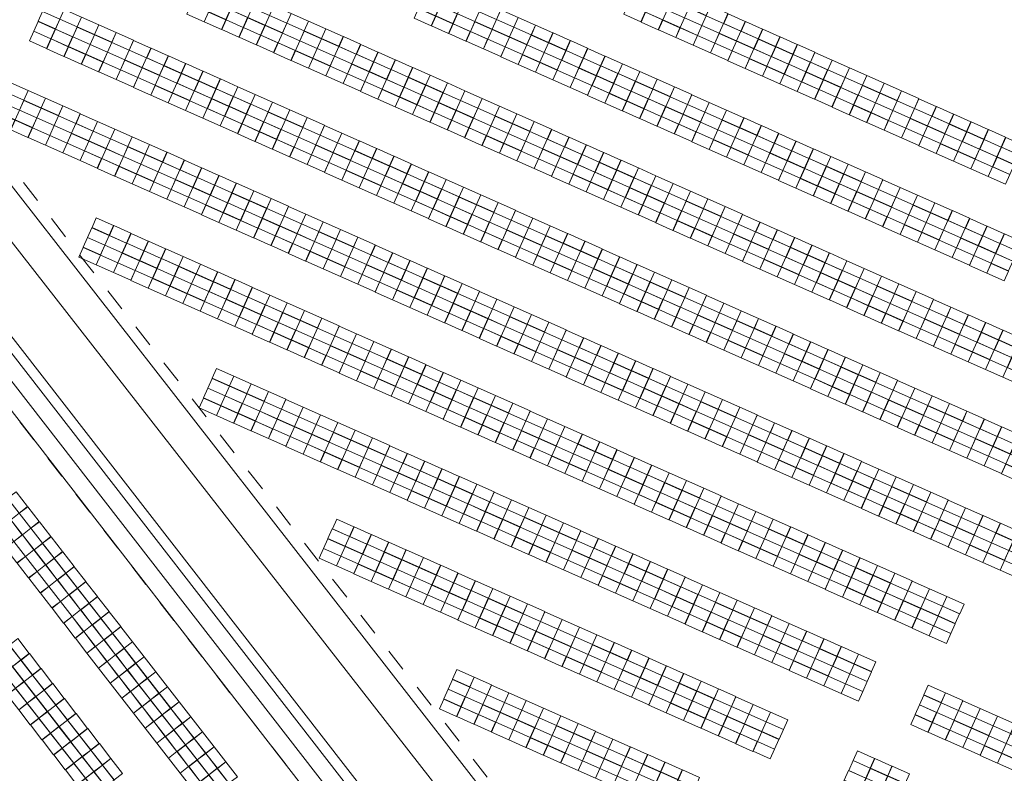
# Model space of a CAD drawing. Header units: metres. Extents: x 232744 to 233931, y 552844 to 554310.
# Tile 13 of 41: x 233568 to 233654, y 553249 to 553315. Entities that reach past the tile are written whole.
import ezdxf

# ---------------------------------------------------------------- set-up
doc = ezdxf.new("R2010")
doc.units = ezdxf.units.M
doc.linetypes.add('NLCS-HIDDEN', pattern=[4, 2, -2])
doc.layers.get('0').update_dxf_attribs({"lineweight": 18})
for name, color, linetype, lineweight in [('BH-N-beplante wallen', 251, 'Continuous', 18), ('BH-N-contouren zonneakker', 251, 'NLCS-HIDDEN', 5), ('BH-N-verhard onderhoudspad', 251, 'Continuous', 18), ('GP-Modules', 252, 'Continuous', 9)]:
    doc.layers.add(name, color=color, linetype=linetype, lineweight=lineweight)

# ---------------------------------------------------------------- blocks, each defined once
blk = doc.blocks.new('fs_3851791_full')
for p, q in [((0, 0), (1.65, 0)), ((0, -0.931), (0, 0)), ((1.65, 0), (1.65, -0.931)), ((1.65, -0.931), (0, -0.931)), ((0, -0.943), (1.65, -0.943)), ((0, -1.874), (0, -0.943)), ((1.65, -0.943), (1.65, -1.874)), ((1.65, -1.874), (0, -1.874)), ((0, -1.886), (1.65, -1.886)), ((0, -2.818), (0, -1.886)), ((1.65, -1.886), (1.65, -2.818)), ((1.65, -2.818), (0, -2.818)), ((0, -2.83), (1.65, -2.83)), ((0, -3.761), (0, -2.83)), ((1.65, -2.83), (1.65, -3.761)), ((1.65, -3.761), (0, -3.761))]:
    blk.add_line(p, q)
blk = doc.blocks.new('fs_3851794_full')
for points in [[(0, 0, 0), (1.65, 0, 0), (1.65, -0.931, -0.339), (0, -0.931, -0.339), (0, 0, 0)], [(0, -0.943, -0.343), (1.65, -0.943, -0.343), (1.65, -1.874, -0.682), (0, -1.874, -0.682), (0, -0.943, -0.343)], [(0, -1.886, -0.687), (1.65, -1.886, -0.687), (1.65, -2.818, -1.026), (0, -2.818, -1.026), (0, -1.886, -0.687)], [(0, -2.83, -1.03), (1.65, -2.83, -1.03), (1.65, -3.761, -1.369), (0, -3.761, -1.369), (0, -2.83, -1.03)]]:
    blk.add_polyline3d(points)

msp = doc.modelspace()

# ---------------------------------------------------------------- linework, layer by layer
at = {"layer": 'BH-N-beplante wallen'}
for p, q in [((233415.854, 553481.725), (233710.542, 553102.096)), ((233709.396, 553102.145), (233415.138, 553481.169)), ((233708.211, 553101.225), (233413.954, 553480.249)), ((233412.909, 553478.947), (233707.383, 553099.643))]:
    msp.add_line(p, q, dxfattribs=at)
at = {"layer": 'BH-N-contouren zonneakker'}
for p, q in [((233680.047, 553156.847), (233461.921, 553436.579)), ((233699.043, 553110.39), (233453.023, 553427.277))]:
    msp.add_line(p, q, dxfattribs=at)
at = {"layer": 'BH-N-verhard onderhoudspad'}
for p, q in [((233458.518, 553434.439), (233710.566, 553111.204)), ((233463.267, 553433.227), (233712.25, 553113.923))]:
    msp.add_line(p, q, dxfattribs=at)

# ---------------------------------------------------------------- block references
at = {"layer": 'GP-Modules'}
for name, p, rotation in [('fs_3851791_full', (233583.97, 553318.556, 2.169), 336), ('fs_3851791_full', (233622.182, 553318.534, 2.169), 336), ('fs_3851791_full', (233585.489, 553317.88, 2.169), 336), ('fs_3851791_full', (233603.836, 553318.207, 2.169), 336), ('fs_3851791_full', (233605.355, 553317.531, 2.169), 336), ('fs_3851791_full', (233623.701, 553317.858, 2.169), 336), ('fs_3851791_full', (233587.008, 553317.204, 2.169), 336), ('fs_3851791_full', (233606.874, 553316.854, 2.169), 336), ('fs_3851791_full', (233625.22, 553317.181, 2.169), 336), ('fs_3851791_full', (233570.181, 553316.2, 2.169), 336), ('fs_3851791_full', (233588.527, 553316.527, 2.169), 336), ('fs_3851791_full', (233590.046, 553315.851, 2.169), 336), ('fs_3851791_full', (233608.393, 553316.178, 2.169), 336), ('fs_3851791_full', (233626.739, 553316.505, 2.169), 336), ('fs_3851791_full', (233628.258, 553315.829, 2.169), 336), ('fs_3851791_full', (233571.7, 553315.524, 2.169), 336), ('fs_3851791_full', (233591.565, 553315.175, 2.169), 336), ('fs_3851791_full', (233609.911, 553315.502, 2.169), 336), ('fs_3851791_full', (233629.777, 553315.153, 2.169), 336), ('fs_3851791_full', (233573.219, 553314.848, 2.169), 336), ('fs_3851791_full', (233574.738, 553314.172, 2.169), 336), ('fs_3851791_full', (233593.084, 553314.499, 2.169), 336), ('fs_3851791_full', (233611.43, 553314.826, 2.169), 336), ('fs_3851791_full', (233612.949, 553314.149, 2.169), 336), ('fs_3851791_full', (233631.296, 553314.476, 2.169), 336), ('fs_3851791_full', (233576.257, 553313.495, 2.169), 336), ('fs_3851791_full', (233594.603, 553313.822, 2.169), 336), ('fs_3851791_full', (233614.468, 553313.473, 2.169), 336), ('fs_3851791_full', (233632.815, 553313.8, 2.169), 336), ('fs_3851791_full', (233577.776, 553312.819, 2.169), 336), ('fs_3851791_full', (233596.122, 553313.146, 2.169), 336), ('fs_3851791_full', (233597.641, 553312.47, 2.169), 336), ('fs_3851791_full', (233615.987, 553312.797, 2.169), 336), ('fs_3851791_full', (233634.334, 553313.124, 2.169), 336), ('fs_3851791_full', (233635.852, 553312.447, 2.169), 336), ('fs_3851791_full', (233579.295, 553312.143, 2.169), 336), ('fs_3851791_full', (233599.16, 553311.793, 2.169), 336), ('fs_3851791_full', (233617.506, 553312.12, 2.169), 336), ('fs_3851791_full', (233637.371, 553311.771, 2.169), 336), ('fs_3851791_full', (233580.814, 553311.466, 2.169), 336), ('fs_3851791_full', (233582.333, 553310.79, 2.169), 336), ('fs_3851791_full', (233600.679, 553311.117, 2.169), 336), ('fs_3851791_full', (233619.025, 553311.444, 2.169), 336), ('fs_3851791_full', (233620.544, 553310.768, 2.169), 336), ('fs_3851791_full', (233638.89, 553311.095, 2.169), 336), ('fs_3851791_full', (233583.852, 553310.114, 2.169), 336), ('fs_3851791_full', (233602.198, 553310.441, 2.169), 336), ('fs_3851791_full', (233622.063, 553310.092, 2.169), 336), ('fs_3851791_full', (233640.409, 553310.419, 2.169), 336), ('fs_3851791_full', (233567.036, 553309.105, 2.169), 336), ('fs_3851791_full', (233585.371, 553309.438, 2.169), 336), ('fs_3851791_full', (233603.717, 553309.765, 2.169), 336), ('fs_3851791_full', (233605.236, 553309.088, 2.169), 336), ('fs_3851791_full', (233623.582, 553309.415, 2.169), 336), ('fs_3851791_full', (233641.928, 553309.742, 2.169), 336), ('fs_3851791_full', (233643.447, 553309.066, 2.169), 336), ('fs_3851791_full', (233568.555, 553308.429, 2.169), 336), ('fs_3851791_full', (233586.89, 553308.761, 2.169), 336), ('fs_3851791_full', (233588.409, 553308.085, 2.169), 336), ('fs_3851791_full', (233606.755, 553308.412, 2.169), 336), ('fs_3851791_full', (233625.101, 553308.739, 2.169), 336), ('fs_3851791_full', (233626.62, 553308.063, 2.169), 336), ('fs_3851791_full', (233644.966, 553308.39, 2.169), 336), ('fs_3851791_full', (233570.074, 553307.753, 2.169), 336), ('fs_3851791_full', (233589.928, 553307.409, 2.169), 336), ('fs_3851791_full', (233608.274, 553307.736, 2.169), 336), ('fs_3851791_full', (233628.139, 553307.386, 2.169), 336), ('fs_3851791_full', (233646.485, 553307.713, 2.169), 336), ('fs_3851791_full', (233571.593, 553307.077, 2.169), 336), ('fs_3851791_full', (233573.112, 553306.4, 2.169), 336), ('fs_3851791_full', (233591.447, 553306.732, 2.169), 336), ('fs_3851791_full', (233609.793, 553307.059, 2.169), 336), ('fs_3851791_full', (233611.312, 553306.383, 2.169), 336), ('fs_3851791_full', (233629.658, 553306.71, 2.169), 336), ('fs_3851791_full', (233648.004, 553307.037, 2.169), 336), ('fs_3851791_full', (233649.523, 553306.361, 2.169), 336), ('fs_3851791_full', (233574.619, 553305.729, 2.169), 336), ('fs_3851791_full', (233592.966, 553306.056, 2.169), 336), ('fs_3851791_full', (233612.831, 553305.707, 2.169), 336), ('fs_3851791_full', (233631.177, 553306.034, 2.169), 336), ('fs_3851791_full', (233651.042, 553305.685, 2.169), 336), ('fs_3851791_full', (233576.138, 553305.053, 2.169), 336), ('fs_3851791_full', (233594.485, 553305.38, 2.169), 336), ('fs_3851791_full', (233596.003, 553304.704, 2.169), 336), ('fs_3851791_full', (233614.35, 553305.031, 2.169), 336), ('fs_3851791_full', (233632.696, 553305.358, 2.169), 336), ('fs_3851791_full', (233634.215, 553304.681, 2.169), 336), ('fs_3851791_full', (233652.561, 553305.008, 2.169), 336), ('fs_3851791_full', (233577.657, 553304.377, 2.169), 336), ('fs_3851791_full', (233597.522, 553304.027, 2.169), 336), ('fs_3851791_full', (233615.869, 553304.354, 2.169), 336), ('fs_3851791_full', (233635.734, 553304.005, 2.169), 336), ('fs_3851791_full', (233654.08, 553304.332, 2.169), 336), ('fs_3851791_full', (233579.176, 553303.7, 2.169), 336), ('fs_3851791_full', (233580.695, 553303.024, 2.169), 336), ('fs_3851791_full', (233599.041, 553303.351, 2.169), 336), ('fs_3851791_full', (233617.388, 553303.678, 2.169), 336), ('fs_3851791_full', (233618.907, 553303.002, 2.169), 336), ('fs_3851791_full', (233637.253, 553303.329, 2.169), 336), ('fs_3851791_full', (233582.214, 553302.348, 2.169), 336), ('fs_3851791_full', (233600.56, 553302.675, 2.169), 336), ('fs_3851791_full', (233620.426, 553302.325, 2.169), 336), ('fs_3851791_full', (233638.772, 553302.652, 2.169), 336), ('fs_3851791_full', (233583.733, 553301.672, 2.169), 336), ('fs_3851791_full', (233602.079, 553301.998, 2.169), 336), ('fs_3851791_full', (233603.598, 553301.322, 2.169), 336), ('fs_3851791_full', (233621.944, 553301.649, 2.169), 336), ('fs_3851791_full', (233640.291, 553301.976, 2.169), 336), ('fs_3851791_full', (233641.81, 553301.3, 2.169), 336), ('fs_3851791_full', (233585.252, 553300.995, 2.169), 336), ('fs_3851791_full', (233586.771, 553300.319, 2.169), 336), ('fs_3851791_full', (233605.117, 553300.646, 2.169), 336), ('fs_3851791_full', (233623.463, 553300.973, 2.169), 336), ('fs_3851791_full', (233624.982, 553300.297, 2.169), 336), ('fs_3851791_full', (233643.329, 553300.624, 2.169), 336), ('fs_3851791_full', (233588.29, 553299.643, 2.169), 336), ('fs_3851791_full', (233606.636, 553299.97, 2.169), 336), ('fs_3851791_full', (233626.501, 553299.62, 2.169), 336), ('fs_3851791_full', (233644.848, 553299.947, 2.169), 336), ('fs_3851791_full', (233589.809, 553298.966, 2.169), 336), ('fs_3851791_full', (233608.155, 553299.293, 2.169), 336), ('fs_3851791_full', (233609.674, 553298.617, 2.169), 336), ('fs_3851791_full', (233628.02, 553298.944, 2.169), 336), ('fs_3851791_full', (233646.367, 553299.271, 2.169), 336), ('fs_3851791_full', (233647.885, 553298.595, 2.169), 336), ('fs_3851791_full', (233591.328, 553298.29, 2.169), 336), ('fs_3851791_full', (233611.193, 553297.941, 2.169), 336), ('fs_3851791_full', (233629.539, 553298.268, 2.169), 336), ('fs_3851791_full', (233649.404, 553297.918, 2.169), 336), ('fs_3851791_full', (233574.512, 553297.282, 2.169), 336), ('fs_3851791_full', (233592.847, 553297.614, 2.169), 336), ('fs_3851791_full', (233594.366, 553296.938, 2.169), 336), ('fs_3851791_full', (233612.712, 553297.264, 2.169), 336), ('fs_3851791_full', (233631.058, 553297.591, 2.169), 336), ('fs_3851791_full', (233632.577, 553296.915, 2.169), 336), ('fs_3851791_full', (233650.923, 553297.242, 2.169), 336), ('fs_3851791_full', (233576.031, 553296.605, 2.169), 336), ('fs_3851791_full', (233595.885, 553296.261, 2.169), 336), ('fs_3851791_full', (233614.231, 553296.588, 2.169), 336), ('fs_3851791_full', (233634.096, 553296.239, 2.169), 336), ('fs_3851791_full', (233652.442, 553296.566, 2.169), 336), ('fs_3851791_full', (233577.55, 553295.929, 2.169), 336), ('fs_3851791_full', (233579.069, 553295.253, 2.169), 336), ('fs_3851791_full', (233597.404, 553295.585, 2.169), 336), ('fs_3851791_full', (233615.75, 553295.912, 2.169), 336), ('fs_3851791_full', (233617.269, 553295.236, 2.169), 336), ('fs_3851791_full', (233635.615, 553295.563, 2.169), 336), ('fs_3851791_full', (233653.961, 553295.89, 2.169), 336), ('fs_3851791_full', (233580.588, 553294.577, 2.169), 336), ('fs_3851791_full', (233598.923, 553294.909, 2.169), 336), ('fs_3851791_full', (233618.788, 553294.559, 2.169), 336), ('fs_3851791_full', (233637.134, 553294.886, 2.169), 336), ('fs_3851791_full', (233582.107, 553293.9, 2.169), 336), ('fs_3851791_full', (233600.442, 553294.232, 2.169), 336), ('fs_3851791_full', (233601.961, 553293.556, 2.169), 336), ('fs_3851791_full', (233620.307, 553293.883, 2.169), 336), ('fs_3851791_full', (233638.653, 553294.21, 2.169), 336), ('fs_3851791_full', (233640.172, 553293.534, 2.169), 336), ('fs_3851791_full', (233583.614, 553293.229, 2.169), 336), ('fs_3851791_full', (233585.133, 553292.553, 2.169), 336), ('fs_3851791_full', (233603.48, 553292.88, 2.169), 336), ('fs_3851791_full', (233621.826, 553293.207, 2.169), 336), ('fs_3851791_full', (233641.691, 553292.857, 2.169), 336), ('fs_3851791_full', (233586.652, 553291.877, 2.169), 336), ('fs_3851791_full', (233604.999, 553292.204, 2.169), 336), ('fs_3851791_full', (233623.345, 553292.53, 2.169), 336), ('fs_3851791_full', (233624.864, 553291.854, 2.169), 336), ('fs_3851791_full', (233643.21, 553292.181, 2.169), 336), ('fs_3851791_full', (233588.171, 553291.2, 2.169), 336), ('fs_3851791_full', (233606.518, 553291.527, 2.169), 336), ('fs_3851791_full', (233608.036, 553290.851, 2.169), 336), ('fs_3851791_full', (233626.383, 553291.178, 2.169), 336), ('fs_3851791_full', (233644.729, 553291.505, 2.169), 336), ('fs_3851791_full', (233646.248, 553290.829, 2.169), 336), ('fs_3851791_full', (233589.69, 553290.524, 2.169), 336), ('fs_3851791_full', (233609.555, 553290.175, 2.169), 336), ('fs_3851791_full', (233627.902, 553290.502, 2.169), 336), ('fs_3851791_full', (233647.767, 553290.152, 2.169), 336), ('fs_3851791_full', (233591.209, 553289.848, 2.169), 336), ('fs_3851791_full', (233592.728, 553289.171, 2.169), 336), ('fs_3851791_full', (233611.074, 553289.498, 2.169), 336), ('fs_3851791_full', (233629.421, 553289.825, 2.169), 336), ('fs_3851791_full', (233630.94, 553289.149, 2.169), 336), ('fs_3851791_full', (233649.286, 553289.476, 2.169), 336), ('fs_3851791_full', (233594.247, 553288.495, 2.169), 336), ('fs_3851791_full', (233612.593, 553288.822, 2.169), 336), ('fs_3851791_full', (233632.459, 553288.473, 2.169), 336), ('fs_3851791_full', (233650.805, 553288.8, 2.169), 336), ('fs_3851791_full', (233595.766, 553287.819, 2.169), 336), ('fs_3851791_full', (233614.112, 553288.146, 2.169), 336), ('fs_3851791_full', (233615.631, 553287.47, 2.169), 336), ('fs_3851791_full', (233633.978, 553287.796, 2.169), 336), ('fs_3851791_full', (233652.324, 553288.123, 2.169), 336), ('fs_3851791_full', (233653.843, 553287.447, 2.169), 336), ('fs_3851791_full', (233597.285, 553287.143, 2.169), 336), ('fs_3851791_full', (233617.15, 553286.793, 2.169), 336), ('fs_3851791_full', (233635.496, 553287.12, 2.169), 336), ('fs_3851791_full', (233655.362, 553286.771, 2.169), 336), ('fs_3851791_full', (233598.804, 553286.466, 2.169), 336), ('fs_3851791_full', (233600.323, 553285.79, 2.169), 336), ('fs_3851791_full', (233618.669, 553286.117, 2.169), 336), ('fs_3851791_full', (233637.015, 553286.444, 2.169), 336), ('fs_3851791_full', (233638.534, 553285.768, 2.169), 336), ('fs_3851791_full', (233601.842, 553285.114, 2.169), 336), ('fs_3851791_full', (233620.188, 553285.441, 2.169), 336), ('fs_3851791_full', (233640.053, 553285.091, 2.169), 336), ('fs_3851791_full', (233585.038, 553284.1, 2.169), 336), ('fs_3851791_full', (233603.361, 553284.437, 2.169), 336), ('fs_3851791_full', (233621.707, 553284.764, 2.169), 336), ('fs_3851791_full', (233623.226, 553284.088, 2.169), 336), ('fs_3851791_full', (233641.572, 553284.415, 2.169), 336), ('fs_3851791_full', (233586.545, 553283.429, 2.169), 336), ('fs_3851791_full', (233604.88, 553283.761, 2.169), 336), ('fs_3851791_full', (233606.399, 553283.085, 2.169), 336), ('fs_3851791_full', (233624.745, 553283.412, 2.169), 336), ('fs_3851791_full', (233643.091, 553283.739, 2.169), 336), ('fs_3851791_full', (233588.064, 553282.753, 2.169), 336), ('fs_3851791_full', (233607.918, 553282.409, 2.169), 336), ('fs_3851791_full', (233626.264, 553282.736, 2.169), 336), ('fs_3851791_full', (233644.61, 553283.062, 2.169), 336), ('fs_3851791_full', (233646.129, 553282.386, 2.169), 336), ('fs_3851791_full', (233589.583, 553282.076, 2.169), 336), ('fs_3851791_full', (233591.102, 553281.4, 2.169), 336), ('fs_3851791_full', (233609.437, 553281.732, 2.169), 336), ('fs_3851791_full', (233627.783, 553282.059, 2.169), 336), ('fs_3851791_full', (233629.302, 553281.383, 2.169), 336), ('fs_3851791_full', (233647.648, 553281.71, 2.169), 336), ('fs_3851791_full', (233592.621, 553280.724, 2.169), 336), ('fs_3851791_full', (233610.956, 553281.056, 2.169), 336), ('fs_3851791_full', (233630.821, 553280.707, 2.169), 336), ('fs_3851791_full', (233649.167, 553281.034, 2.169), 336), ('fs_3851791_full', (233594.129, 553280.053, 2.169), 336), ('fs_3851791_full', (233612.475, 553280.38, 2.169), 336), ('fs_3851791_full', (233613.994, 553279.703, 2.169), 336), ('fs_3851791_full', (233632.34, 553280.03, 2.169), 336), ('fs_3851791_full', (233650.686, 553280.357, 2.169), 336), ('fs_3851791_full', (233652.205, 553279.681, 2.169), 336), ('fs_3851791_full', (233595.647, 553279.376, 2.169), 336), ('fs_3851791_full', (233615.513, 553279.027, 2.169), 336), ('fs_3851791_full', (233633.859, 553279.354, 2.169), 336), ('fs_3851791_full', (233653.724, 553279.005, 2.169), 336), ('fs_3851791_full', (233597.166, 553278.7, 2.169), 336), ('fs_3851791_full', (233598.685, 553278.024, 2.169), 336), ('fs_3851791_full', (233617.032, 553278.351, 2.169), 336), ('fs_3851791_full', (233635.378, 553278.678, 2.169), 336), ('fs_3851791_full', (233636.897, 553278.002, 2.169), 336), ('fs_3851791_full', (233655.243, 553278.328, 2.169), 336), ('fs_3851791_full', (233600.204, 553277.348, 2.169), 336), ('fs_3851791_full', (233618.551, 553277.675, 2.169), 336), ('fs_3851791_full', (233638.416, 553277.325, 2.169), 336), ('fs_3851791_full', (233601.723, 553276.671, 2.169), 336), ('fs_3851791_full', (233620.07, 553276.998, 2.169), 336), ('fs_3851791_full', (233621.588, 553276.322, 2.169), 336), ('fs_3851791_full', (233639.935, 553276.649, 2.169), 336), ('fs_3851791_full', (233603.242, 553275.995, 2.169), 336), ('fs_3851791_full', (233604.761, 553275.319, 2.169), 336), ('fs_3851791_full', (233623.107, 553275.646, 2.169), 336), ('fs_3851791_full', (233641.454, 553275.973, 2.169), 336), ('fs_3851791_full', (233606.28, 553274.642, 2.169), 336), ('fs_3851791_full', (233624.626, 553274.969, 2.169), 336), ('fs_3851791_full', (233642.973, 553275.296, 2.169), 336), ('fs_3851791_full', (233644.492, 553274.62, 2.169), 336), ('fs_3851791_full', (233607.799, 553273.966, 2.169), 336), ('fs_3851791_full', (233626.145, 553274.293, 2.169), 336), ('fs_3851791_full', (233627.664, 553273.617, 2.169), 336), ('fs_3851791_full', (233646.011, 553273.944, 2.169), 336), ('fs_3851794_full', (233567.489, 553273.318, 2.169), 307.8241220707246), ('fs_3851791_full', (233609.318, 553273.29, 2.169), 336), ('fs_3851791_full', (233629.183, 553272.941, 2.169), 336), ('fs_3851791_full', (233647.529, 553273.268, 2.169), 336), ('fs_3851794_full', (233568.509, 553272.005, 2.169), 307.8241220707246), ('fs_3851791_full', (233610.837, 553272.614, 2.169), 336), ('fs_3851791_full', (233612.356, 553271.937, 2.169), 336), ('fs_3851791_full', (233630.702, 553272.264, 2.169), 336), ('fs_3851791_full', (233649.048, 553272.591, 2.169), 336), ('fs_3851791_full', (233650.567, 553271.915, 2.169), 336), ('fs_3851791_full', (233613.875, 553271.261, 2.169), 336), ('fs_3851791_full', (233632.221, 553271.588, 2.169), 336), ('fs_3851791_full', (233652.086, 553271.239, 2.169), 336), ('fs_3851794_full', (233569.528, 553270.692, 2.169), 307.8241220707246), ('fs_3851791_full', (233595.54, 553270.929, 2.169), 336), ('fs_3851791_full', (233597.059, 553270.253, 2.169), 336), ('fs_3851791_full', (233615.394, 553270.585, 2.169), 336), ('fs_3851791_full', (233633.74, 553270.912, 2.169), 336), ('fs_3851791_full', (233635.259, 553270.235, 2.169), 336), ('fs_3851791_full', (233653.605, 553270.562, 2.169), 336), ('fs_3851794_full', (233570.548, 553269.378, 2.169), 307.8241220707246), ('fs_3851791_full', (233598.578, 553269.576, 2.169), 336), ('fs_3851791_full', (233616.913, 553269.908, 2.169), 336), ('fs_3851791_full', (233636.778, 553269.559, 2.169), 336), ('fs_3851791_full', (233655.124, 553269.886, 2.169), 336), ('fs_3851791_full', (233600.097, 553268.9, 2.169), 336), ('fs_3851791_full', (233618.432, 553269.232, 2.169), 336), ('fs_3851791_full', (233619.951, 553268.556, 2.169), 336), ('fs_3851791_full', (233638.297, 553268.883, 2.169), 336), ('fs_3851794_full', (233571.567, 553268.065, 2.169), 307.8241220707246), ('fs_3851791_full', (233601.616, 553268.224, 2.169), 336), ('fs_3851791_full', (233621.47, 553267.88, 2.169), 336), ('fs_3851791_full', (233639.816, 553268.207, 2.169), 336), ('fs_3851794_full', (233572.587, 553266.752, 2.169), 307.8241220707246), ('fs_3851791_full', (233603.124, 553267.553, 2.169), 336), ('fs_3851791_full', (233604.643, 553266.876, 2.169), 336), ('fs_3851791_full', (233622.989, 553267.203, 2.169), 336), ('fs_3851791_full', (233641.335, 553267.53, 2.169), 336), ('fs_3851791_full', (233642.854, 553266.854, 2.169), 336), ('fs_3851791_full', (233606.162, 553266.2, 2.169), 336), ('fs_3851791_full', (233624.508, 553266.527, 2.169), 336), ('fs_3851791_full', (233626.027, 553265.851, 2.169), 336), ('fs_3851791_full', (233644.373, 553266.178, 2.169), 336), ('fs_3851794_full', (233573.607, 553265.438, 2.169), 307.8241220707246), ('fs_3851791_full', (233607.68, 553265.524, 2.169), 336), ('fs_3851791_full', (233627.546, 553265.174, 2.169), 336), ('fs_3851791_full', (233645.892, 553265.501, 2.169), 336), ('fs_3851794_full', (233574.626, 553264.125, 2.169), 307.8241220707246), ('fs_3851791_full', (233609.199, 553264.847, 2.169), 336), ('fs_3851791_full', (233610.718, 553264.171, 2.169), 336), ('fs_3851791_full', (233629.065, 553264.498, 2.169), 336), ('fs_3851791_full', (233647.411, 553264.825, 2.169), 336), ('fs_3851791_full', (233648.918, 553264.154, 2.169), 336), ('fs_3851791_full', (233612.237, 553263.495, 2.169), 336), ('fs_3851791_full', (233630.584, 553263.822, 2.169), 336), ('fs_3851794_full', (233575.646, 553262.811, 2.169), 307.8241220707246), ('fs_3851791_full', (233613.756, 553262.819, 2.169), 336), ('fs_3851791_full', (233632.103, 553263.146, 2.169), 336), ('fs_3851791_full', (233633.622, 553262.469, 2.169), 336), ('fs_3851791_full', (233615.275, 553262.142, 2.169), 336), ('fs_3851791_full', (233635.14, 553261.793, 2.169), 336), ('fs_3851794_full', (233576.666, 553261.498, 2.169), 307.8241220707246), ('fs_3851791_full', (233616.794, 553261.466, 2.169), 336), ('fs_3851791_full', (233618.313, 553260.79, 2.169), 336), ('fs_3851791_full', (233636.659, 553261.117, 2.169), 336), ('fs_3851794_full', (233567.637, 553260.472, 2.169), 307.8241220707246), ('fs_3851794_full', (233577.685, 553260.185, 2.169), 307.8241220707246), ('fs_3851791_full', (233619.832, 553260.113, 2.169), 336), ('fs_3851791_full', (233638.178, 553260.44, 2.169), 336), ('fs_3851794_full', (233568.657, 553259.159, 2.169), 307.8241220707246), ('fs_3851791_full', (233621.351, 553259.437, 2.169), 336), ('fs_3851791_full', (233639.697, 553259.764, 2.169), 336), ('fs_3851791_full', (233641.205, 553259.093, 2.169), 336), ('fs_3851794_full', (233578.705, 553258.871, 2.169), 307.8241220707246), ('fs_3851791_full', (233622.87, 553258.761, 2.169), 336), ('fs_3851791_full', (233624.389, 553258.085, 2.169), 336), ('fs_3851794_full', (233569.676, 553257.845, 2.169), 307.8241220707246), ('fs_3851794_full', (233579.725, 553257.558, 2.169), 307.8241220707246), ('fs_3851791_full', (233606.054, 553257.753, 2.169), 336), ('fs_3851791_full', (233625.908, 553257.408, 2.169), 336), ('fs_3851794_full', (233570.696, 553256.532, 2.169), 307.8241220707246), ('fs_3851791_full', (233607.573, 553257.076, 2.169), 336), ('fs_3851791_full', (233609.092, 553256.4, 2.169), 336), ('fs_3851791_full', (233627.427, 553256.732, 2.169), 336), ('fs_3851791_full', (233647.292, 553256.383, 2.169), 336), ('fs_3851794_full', (233580.744, 553256.245, 2.169), 307.8241220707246), ('fs_3851791_full', (233610.611, 553255.724, 2.169), 336), ('fs_3851791_full', (233628.946, 553256.056, 2.169), 336), ('fs_3851791_full', (233648.811, 553255.706, 2.169), 336), ('fs_3851794_full', (233571.716, 553255.218, 2.169), 307.8241220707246), ('fs_3851794_full', (233581.764, 553254.931, 2.169), 307.8241220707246), ('fs_3851791_full', (233612.119, 553255.053, 2.169), 336), ('fs_3851791_full', (233630.465, 553255.379, 2.169), 336), ('fs_3851791_full', (233631.984, 553254.703, 2.169), 336), ('fs_3851791_full', (233650.33, 553255.03, 2.169), 336), ('fs_3851794_full', (233572.735, 553253.905, 2.169), 307.8241220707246), ('fs_3851791_full', (233613.638, 553254.376, 2.169), 336), ('fs_3851791_full', (233633.494, 553254.038, 2.169), 336), ('fs_3851791_full', (233651.849, 553254.354, 2.169), 336), ('fs_3851794_full', (233582.783, 553253.618, 2.169), 307.8241220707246), ('fs_3851791_full', (233615.157, 553253.7, 2.169), 336), ('fs_3851791_full', (233616.676, 553253.024, 2.169), 336), ('fs_3851791_full', (233653.368, 553253.678, 2.169), 336), ('fs_3851791_full', (233654.887, 553253.001, 2.169), 336), ('fs_3851794_full', (233573.755, 553252.592, 2.169), 307.8241220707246), ('fs_3851794_full', (233583.803, 553252.304, 2.169), 307.8241220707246), ('fs_3851791_full', (233618.195, 553252.347, 2.169), 336), ('fs_3851794_full', (233574.775, 553251.278, 2.169), 307.8241220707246), ('fs_3851791_full', (233619.714, 553251.671, 2.169), 336), ('fs_3851794_full', (233584.823, 553250.991, 2.169), 307.8241220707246), ('fs_3851791_full', (233621.232, 553250.995, 2.169), 336), ('fs_3851791_full', (233641.098, 553250.646, 2.169), 336), ('fs_3851794_full', (233575.794, 553249.965, 2.169), 307.8241220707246), ('fs_3851794_full', (233585.842, 553249.678, 2.169), 307.8241220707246), ('fs_3851791_full', (233622.751, 553250.319, 2.169), 336), ('fs_3851791_full', (233624.27, 553249.642, 2.169), 336), ('fs_3851791_full', (233642.617, 553249.969, 2.169), 336), ('fs_3851791_full', (233625.789, 553248.966, 2.169), 336), ('fs_3851791_full', (233644.136, 553249.293, 2.169), 336)]:
    msp.add_blockref(name, p, dxfattribs=dict(at, rotation=rotation))

doc.saveas('drawing.dxf')
